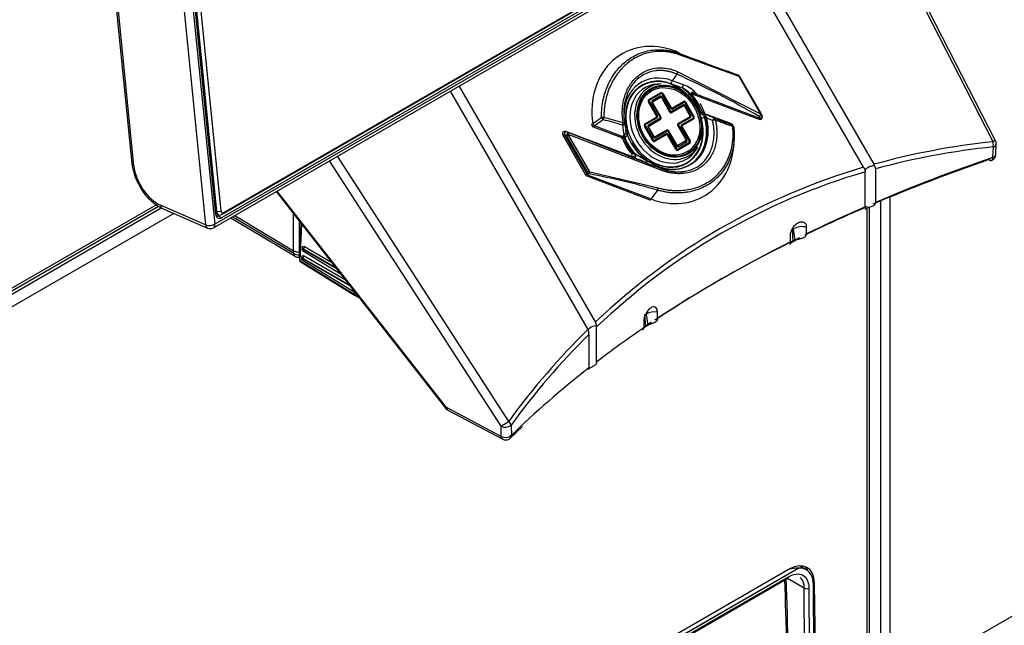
# Model space of a CAD drawing. Header units: millimetres. Extents: x -40 to 419, y 0 to 295.
# Tile 64 of 85: x 347 to 362, y 96 to 105. Entities that reach past the tile are written whole.
import ezdxf

# ---------------------------------------------------------------- set-up
doc = ezdxf.new("R2010")
doc.units = ezdxf.units.MM
doc.layers.add('BW4C_TWINTOWER_H', color=7, linetype='Continuous')
doc.layers.add('Standard', color=7, linetype='Continuous')

# ---------------------------------------------------------------- blocks, each defined once
blk = doc.blocks.new('SE')
at = {"layer": 'BW4C_TWINTOWER_H', "color": 7, "linetype": 'Continuous'}
for p, q in [((348.804, 116.268), (350.209, 102.235)), ((348.944, 116.279), (350.35, 102.245)), ((350.367, 102.392), (348.988, 116.154)), ((349.004, 116.15), (350.377, 102.439)), ((350.448, 102.444), (349.074, 116.155)), ((347.918, 114.806), (349.083, 103.172)), ((349.112, 103.141), (347.946, 114.775)), ((350.33, 102.189), (366.099, 111.293)), ((366.119, 111.349), (350.35, 102.245)), ((366.009, 111.324), (350.453, 102.343)), ((350.457, 102.394), (365.971, 111.351)), ((366.001, 111.378), (350.487, 102.421)), ((362.309, 103.524), (360.101, 107.831)), ((362.27, 103.507), (360.065, 107.809)), ((358.338, 106.812), (360.445, 103.162)), ((360.287, 103.116), (358.199, 106.732)), ((357.47, 104.859), (357.401, 104.898)), ((358.38, 104.507), (357.478, 104.835)), ((357.427, 104.541), (357.356, 104.443)), ((357.444, 104.579), (358.71, 103.935)), ((358.378, 104.524), (358.373, 104.528)), ((358.38, 104.507), (358.389, 104.512)), ((358.71, 103.935), (358.38, 104.507)), ((358.719, 103.94), (358.389, 104.512)), ((356.183, 100.747), (354.095, 104.363)), ((357.187, 104.395), (357.132, 104.392)), ((357.509, 104.331), (357.337, 104.397)), ((357.528, 104.378), (357.356, 104.443)), ((353.956, 104.283), (356.064, 100.632)), ((356.999, 104.156), (357.176, 104.258)), ((357.187, 104.245), (357.01, 104.143)), ((357.172, 104.205), (357.052, 104.136)), ((357.203, 104.239), (357.212, 104.244)), ((357.329, 104.02), (357.203, 104.239)), ((357.212, 104.244), (357.339, 104.026)), ((357.674, 104.23), (357.688, 104.229)), ((357.682, 104.197), (357.678, 104.204)), ((357.688, 104.229), (357.714, 104.221)), ((357.694, 104.254), (357.709, 104.247)), ((357.719, 104.254), (357.709, 104.247)), ((357.709, 104.247), (357.733, 104.233)), ((357.714, 104.221), (358.684, 103.853)), ((357.719, 104.254), (357.733, 104.233)), ((358.703, 103.865), (357.733, 104.233)), ((357.007, 104.126), (356.993, 104.117)), ((357.119, 103.899), (356.993, 104.117)), ((357.007, 104.126), (357.133, 103.907)), ((357.055, 104.107), (357.046, 104.102)), ((357.046, 104.102), (357.172, 103.884)), ((357.181, 103.889), (357.055, 104.107)), ((357.057, 104.12), (357.178, 104.19)), ((357.204, 104.193), (357.19, 104.185)), ((357.19, 104.185), (357.316, 103.967)), ((357.33, 103.975), (357.204, 104.193)), ((357.525, 104.072), (357.347, 103.969)), ((357.351, 104.021), (357.529, 104.124)), ((357.352, 103.953), (357.531, 104.056)), ((357.54, 104.111), (357.361, 104.008)), ((357.557, 104.06), (357.543, 104.051)), ((357.543, 104.051), (357.628, 103.904)), ((357.565, 104.11), (357.556, 104.105)), ((357.681, 103.888), (357.556, 104.105)), ((357.642, 103.912), (357.557, 104.06)), ((357.565, 104.11), (357.69, 103.894)), ((357.692, 104.182), (357.686, 104.192)), ((357.133, 103.907), (357.119, 103.899)), ((357.33, 103.975), (357.316, 103.967)), ((357.339, 104.026), (357.329, 104.02)), ((357.642, 103.912), (357.628, 103.904)), ((357.818, 103.966), (357.815, 103.968)), ((358.266, 103.78), (357.842, 103.941)), ((358.267, 103.779), (357.843, 103.94)), ((357.843, 103.94), (357.845, 103.938)), ((358.719, 103.94), (358.71, 103.935)), ((358.734, 103.908), (358.72, 103.937)), ((356.59, 103.589), (356.166, 103.75)), ((356.628, 103.796), (356.647, 103.683)), ((356.947, 103.753), (356.932, 103.745)), ((357.058, 103.528), (356.932, 103.745)), ((356.939, 103.783), (357.117, 103.886)), ((356.947, 103.753), (357.072, 103.536)), ((357.128, 103.873), (356.949, 103.77)), ((357.169, 103.866), (356.991, 103.763)), ((356.997, 103.748), (357.175, 103.851)), ((357.181, 103.889), (357.172, 103.884)), ((357.456, 103.758), (357.441, 103.75)), ((357.441, 103.75), (357.568, 103.531)), ((357.626, 103.891), (357.448, 103.788)), ((357.582, 103.539), (357.456, 103.758)), ((357.458, 103.775), (357.637, 103.878)), ((357.5, 103.768), (357.678, 103.871)), ((357.684, 103.855), (357.506, 103.752)), ((357.69, 103.894), (357.681, 103.888)), ((357.975, 103.832), (357.851, 103.884)), ((358.296, 103.746), (358.286, 103.764)), ((358.689, 103.894), (358.703, 103.865)), ((355.68, 103.607), (355.7, 103.618)), ((355.68, 103.607), (356.029, 103.002)), ((355.7, 103.618), (355.737, 103.603)), ((355.7, 103.618), (356.049, 103.014)), ((356.699, 103.296), (355.729, 103.664)), ((355.729, 103.664), (355.767, 103.648)), ((355.737, 103.603), (355.765, 103.619)), ((356.068, 103.031), (355.737, 103.603)), ((357.195, 103.069), (355.765, 103.619)), ((356.095, 103.047), (355.765, 103.619)), ((356.147, 103.738), (356.571, 103.577)), ((356.59, 103.589), (356.603, 103.599)), ((356.995, 103.735), (356.986, 103.73)), ((356.986, 103.73), (357.071, 103.582)), ((357.08, 103.587), (356.995, 103.735)), ((357.088, 103.53), (357.266, 103.633)), ((357.27, 103.686), (357.092, 103.583)), ((357.272, 103.617), (357.094, 103.514)), ((357.103, 103.57), (357.281, 103.673)), ((357.298, 103.621), (357.284, 103.613)), ((357.41, 103.394), (357.284, 103.613)), ((357.307, 103.672), (357.297, 103.667)), ((357.297, 103.667), (357.424, 103.448)), ((357.298, 103.621), (357.425, 103.403)), ((357.433, 103.453), (357.307, 103.672)), ((357.504, 103.74), (357.495, 103.734)), ((357.621, 103.516), (357.495, 103.734)), ((357.504, 103.74), (357.63, 103.521)), ((356.63, 103.572), (356.618, 103.561)), ((357.072, 103.536), (357.058, 103.528)), ((357.08, 103.587), (357.071, 103.582)), ((357.433, 103.453), (357.424, 103.448)), ((357.441, 103.396), (357.618, 103.499)), ((357.565, 103.519), (357.445, 103.449)), ((357.624, 103.483), (357.447, 103.381)), ((357.456, 103.436), (357.576, 103.506)), ((357.582, 103.539), (357.568, 103.531)), ((357.63, 103.521), (357.621, 103.516)), ((362.313, 103.311), (362.32, 103.474)), ((356.729, 103.284), (356.699, 103.296)), ((356.733, 103.358), (356.757, 103.336)), ((356.757, 103.336), (356.764, 103.33)), ((357.41, 103.394), (357.425, 103.403)), ((357.717, 103.377), (357.748, 103.424)), ((362.271, 103.429), (362.264, 103.266)), ((354.735, 99.15), (352.108, 103.216)), ((354.852, 99.224), (352.229, 103.286)), ((356.738, 103.287), (356.724, 103.289)), ((356.731, 103.285), (356.729, 103.284)), ((356.748, 103.281), (356.731, 103.285)), ((356.964, 103.221), (357.136, 103.155)), ((360.454, 103.142), (360.445, 103.162)), ((356.029, 103.002), (356.049, 103.014)), ((356.049, 103.014), (356.068, 103.031)), ((356.095, 103.047), (356.068, 103.031)), ((356.069, 102.996), (356.087, 103.014)), ((356.069, 102.996), (357.032, 102.631)), ((356.095, 103.047), (357.142, 102.801)), ((357.192, 103.095), (357.142, 103.123)), ((360.314, 103.067), (360.314, 103.046)), ((360.314, 102.511), (360.314, 103.046)), ((360.472, 103.091), (360.472, 102.579)), ((356.05, 102.985), (357.013, 102.619)), ((351.29, 102.744), (353.89, 99.422)), ((353.901, 99.437), (351.307, 102.753)), ((357.13, 102.766), (357.032, 102.631)), ((349.458, 102.542), (344.354, 99.595)), ((360.549, 95.16), (360.549, 102.602)), ((360.69, 102.661), (360.69, 95.16)), ((344.277, 99.463), (349.532, 102.496)), ((344.329, 99.541), (349.491, 102.521)), ((349.722, 102.41), (344.362, 99.316)), ((350.209, 102.235), (349.522, 102.535)), ((349.552, 102.484), (350.24, 102.184)), ((350.377, 102.439), (350.362, 102.446)), ((350.366, 102.407), (350.408, 102.388)), ((350.377, 102.439), (350.448, 102.444)), ((350.457, 102.394), (350.487, 102.421)), ((351.559, 101.839), (351.558, 102.402)), ((360.343, 95.005), (360.343, 102.491)), ((360.378, 95.054), (360.378, 102.506)), ((350.453, 102.343), (350.369, 102.381)), ((350.596, 102.343), (351.582, 101.753)), ((351.561, 101.795), (350.621, 102.357)), ((350.657, 102.378), (351.559, 101.839)), ((351.642, 102.294), (351.643, 101.818)), ((351.671, 102.258), (351.646, 101.7)), ((351.679, 102.247), (351.655, 101.688)), ((359.196, 102.16), (359.206, 101.978)), ((359.238, 101.997), (359.216, 102.175)), ((359.41, 102.198), (359.41, 102.095)), ((359.167, 101.974), (359.167, 102.075)), ((351.561, 101.795), (351.559, 101.839)), ((351.651, 101.818), (351.643, 101.818)), ((351.643, 101.818), (351.643, 101.774)), ((351.685, 101.857), (351.685, 101.856)), ((351.697, 101.869), (351.688, 101.864)), ((351.692, 101.883), (351.692, 101.884)), ((352.286, 101.472), (351.694, 101.838)), ((351.703, 101.868), (351.695, 101.864)), ((352.211, 101.567), (351.695, 101.864)), ((352.2, 101.581), (351.703, 101.868)), ((351.725, 101.904), (352.13, 101.67)), ((372.385, 101.913), (360.69, 95.16)), ((351.649, 101.774), (351.643, 101.774)), ((351.644, 101.736), (351.648, 101.736)), ((351.655, 101.688), (352.484, 101.175)), ((351.66, 101.673), (352.49, 101.16)), ((351.678, 101.715), (351.678, 101.714)), ((351.691, 101.727), (351.682, 101.722)), ((351.686, 101.741), (351.686, 101.742)), ((352.459, 101.219), (351.688, 101.695)), ((351.696, 101.725), (351.689, 101.721)), ((352.419, 101.302), (351.689, 101.721)), ((352.408, 101.316), (351.696, 101.725)), ((351.719, 101.761), (352.338, 101.405)), ((352.46, 101.249), (352.459, 101.219)), ((352.502, 101.195), (352.459, 101.219)), ((352.486, 101.204), (352.484, 101.175)), ((352.484, 101.175), (352.543, 101.143)), ((352.491, 101.159), (352.559, 101.123)), ((357.13, 100.798), (357.13, 100.899)), ((356.921, 100.761), (356.921, 100.658)), ((356.95, 100.676), (356.937, 100.859)), ((356.958, 100.868), (356.983, 100.695)), ((356.075, 100.613), (356.064, 100.632)), ((356.196, 100.69), (356.199, 100.67)), ((356.199, 100.136), (356.199, 100.67)), ((356.082, 100.556), (356.082, 100.045)), ((354.739, 98.994), (353.901, 99.437)), ((353.922, 99.395), (354.76, 98.951)), ((354.739, 98.994), (354.735, 99.15)), ((354.877, 98.968), (355.064, 99.145)), ((354.889, 99.166), (354.893, 99.01)), ((359.298, 96.978), (345.469, 88.994)), ((359.29, 96.978), (345.477, 89.003)), ((359.147, 96.96), (345.557, 89.114)), ((359.41, 96.953), (359.307, 97.013)), ((359.346, 96.99), (359.346, 97.012)), ((345.62, 89.024), (359.125, 96.821)), ((345.631, 89.047), (359.135, 96.844)), ((359.379, 96.669), (359.12, 96.818)), ((359.387, 94.49), (359.379, 96.669)), ((359.449, 96.669), (359.458, 94.49)), ((359.518, 96.754), (359.536, 96.743)), ((359.528, 94.572), (359.52, 96.712)), ((359.569, 94.598), (359.536, 96.743))]:
    blk.add_line(p, q, dxfattribs=at)
for centre, radius, start, end in [((358.349, 104.495), 0.04, 53.8941, 69.2315), ((358.354, 104.492), 0.04, 30, 53.8941), ((357.407, 103.982), 0.414, 41.0387, 73.0141), ((357.264, 103.84), 0.549, 39.6531, 63.4485), ((357.076, 103.766), 0.744, 33.0212, 34.848), ((357.863, 103.983), 0.0485, 200.8957, 248.3788), ((345.866, 76.549), 29.893, 66.0307, 66.3766), ((358.698, 103.89), 0.04, 300, 25.6533), ((358.684, 103.92), 0.04, 25.6533, 30), ((356.161, 103.775), 0.04, 188.25, 249.2315), ((363.164, 94.225), 11.859, 125.5099, 126.3108), ((362.698, 94.698), 11.163, 124.9702, 125.8168), ((357.939, 103.926), 1.355, 186.8991, 193.4457), ((356.589, 103.789), 0.04, 7.0821, 10.01), ((358.252, 103.742), 0.04, 32.975, 69.2315), ((358.159, 103.708), 0.129, 26.407, 33.2981), ((358.26, 103.729), 0.04, 5.8377, 26.0397), ((358.698, 103.89), 0.04, 249.2315, 300), ((355.714, 103.627), 0.04, 69.2315, 210), ((356.532, 103.502), 0.12, 35.272, 53.9973), ((356.616, 103.626), 0.0525, 296.4291, 347.7112), ((356.59, 103.652), 0.0849, 334.182, 20.6125), ((356.553, 103.533), 0.047, 19.9243, 67.7535), ((356.582, 103.554), 0.036, 12.1144, 77.4109), ((357.466, 103.908), 0.94, 202.3904, 216.7251), ((356.651, 103.556), 0.0257, 117.2839, 142.8514), ((362.22, 103.478), 0.1, 357.3765, 27.1411), ((368.569, 133.658), 32.53, 248.6629, 248.7163), ((356.585, 103.606), 0.329, 296.9585, 302.8579), ((358.038, 105.167), 2.223, 234.9363, 241.0884), ((363.406, 92.412), 11.075, 95.881, 105.3615), ((362.213, 103.315), 0.1, 300, 357.3774), ((349.903, 103.261), 0.825, 186.2254, 208.2106), ((359.907, 110.986), 8.332, 247.5759, 249.3589), ((360.389, 103.09), 0.0832, 0.7003, 38.2943), ((362.213, 103.315), 0.1, 288.873, 300), ((356.064, 103.022), 0.04, 210, 249.2315), ((363.114, 93.445), 10.001, 106.2574, 133.7426), ((349.915, 103.212), 0.813, 204.766, 243.544), ((350.28, 102.276), 0.1, 246.4635, 300), ((359.343, 101.941), 0.266, 75.3567, 118.5637), ((351.651, 102.028), 0.211, 244.0209, 267.8018), ((351.642, 101.943), 0.168, 241.3476, 270.4753), ((351.76, 101.883), 0.0681, 179.8301, 196.4037), ((351.646, 101.865), 0.129, 239.7862, 269.2223), ((351.676, 101.699), 0.03, 177.4676, 238.2691), ((351.754, 101.74), 0.0681, 179.8301, 196.4037), ((357.089, 100.639), 0.264, 80.8595, 119.7851), ((356.096, 100.696), 0.1, 356.5969, 30.4485), ((355.766, 100.546), 0.316, 1.9165, 12.3175), ((363.879, 92.657), 11.1, 134.6277, 144.0952), ((353.969, 99.483), 0.1, 218.0473, 242.0996), ((354.799, 99.276), 0.141, 243.0687, 309.2983), ((354.803, 99.12), 0.141, 243.0715, 309.2817), ((354.807, 99.04), 0.1, 242.0996, 300), ((354.807, 99.04), 0.1, 300, 314.2773), ((359.32, 96.219), 0.759, 92.3045, 103.6974)]:
    blk.add_arc(centre, radius, start, end, dxfattribs=at)
for centre, major_axis, ratio, start_param, end_param in [((357.216, 103.764), (0.629, -1.089), 0.816497, 2.356195, 4.257884), ((357.386, 104.861), (-0.0142, -0.0374), 0.408248, 3.081641, 3.141593), ((349.841, 108.295), (11.153, -4.564), 0.033531, -0.803898, -0.686685), ((357.455, 104.822), (0.0139, 0.0375), 0.490654, 5.247792, 6.220374), ((357.249, 103.783), (0.366, -0.634), 0.816497, 2.356195, 4.096909), ((357.422, 104.566), (-0.0164, -0.0365), 0.439332, 1.012247, 2.117044), ((356.037, 97.483), (-7.94, 5.984), 0.686118, 4.88841, 5.033525), ((358.354, 104.492), (-0.0236, -0.0323), 0.975089, 3.141593, 3.390743), ((358.354, 104.492), (0.0136, 0.0376), 0.584091, 5.319045, 6.21575), ((357.236, 103.776), (-0.341, 0.59), 0.816497, 0, 4.347159), ((357.236, 103.776), (0.344, -0.597), 0.816497, 2.356195, 4.415514), ((357.255, 103.787), (0.316, -0.548), 0.816497, 2.752945, 4.712389), ((357.305, 103.816), (0.303, -0.525), 0.816497, 2.752945, 4.644723), ((357.236, 103.776), (-0.341, 0.59), 0.816497, 5.077619, 6.283185), ((357.362, 104.411), (0.0177, 0.0468), 0.408248, 0.987246, 2.034444), ((357.534, 104.346), (0.0177, 0.0468), 0.408248, 0.987246, 2.034444), ((357.185, 104.182), (-0.0133, 0.023), 0.816497, 4.712389, 6.283185), ((357.157, 104.197), (0.015, -0.026), 0.57735, 0.985111, 1.570796), ((357.191, 104.232), (-0.015, 0.026), 0.816497, 4.712389, 6.283184), ((357.172, 104.236), (0.015, -0.026), 0.57735, 1.570796, 2.156482), ((357.194, 104.233), (-0.0067, 0.0116), 0.816497, 4.712389, 6.283185), ((357.236, 103.776), (0.359, -0.622), 0.816497, 1.367201, 2.071615), ((357.622, 104.251), (-0.0378, 0.0132), 0.472141, 1.184296, 4.03749), ((357.677, 104.27), (0.0027, 0.0399), 0.505986, 1.899019, 4.326483), ((357.695, 104.268), (0.0072, 0.0393), 0.474197, 1.954203, 2.761964), ((357.695, 104.268), (0.0072, 0.0393), 0.474197, 3.146024, 4.254727), ((357.729, 104.258), (0.0142, 0.0374), 0.408248, 3.141593, 4.128839), ((357.014, 104.13), (0.015, -0.026), 0.816497, 3.141593, 4.712389), ((356.995, 104.134), (0.015, -0.026), 0.57735, 1.570796, 2.156482), ((357.017, 104.131), (0.0067, -0.0116), 0.816497, 3.141593, 4.712389), ((357.065, 104.113), (0.0133, -0.023), 0.816497, 3.141593, 4.712389), ((357.037, 104.127), (0.015, -0.026), 0.57735, 0.985111, 1.570796), ((357.062, 104.111), (0.005, -0.00866), 0.816497, 3.141593, 4.712389), ((357.183, 104.181), (-0.005, 0.00866), 0.816497, 4.712389, 6.283185), ((357.538, 104.049), (-0.0133, 0.023), 0.816497, 4.712389, 6.283185), ((357.51, 104.063), (0.015, -0.026), 0.57735, 0.985111, 1.570796), ((357.544, 104.098), (-0.015, 0.026), 0.816497, 4.712389, 6.283185), ((357.525, 104.103), (-0.015, 0.026), 0.57735, 4.712389, 5.298074), ((357.536, 104.047), (-0.005, 0.00866), 0.816497, 4.712389, 6.283185), ((357.547, 104.1), (-0.0067, 0.0116), 0.816497, 4.712389, 6.283185), ((357.224, 103.769), (0.381, -0.659), 0.816497, 1.404394, 1.747773), ((357.112, 103.895), (0.005, -0.00866), 0.816497, 6.283183, 7.853982), ((357.114, 103.896), (-0.0133, 0.023), 0.816497, 3.141593, 4.712389), ((357.337, 103.979), (-0.015, 0.026), 0.816497, 1.570796, 3.141591), ((357.348, 104.031), (0.0133, -0.023), 0.816497, 4.712389, 6.283185), ((357.34, 103.98), (0.0067, -0.0116), 0.816497, 4.712389, 6.283185), ((357.346, 104.03), (-0.005, 0.00866), 0.816497, 1.570796, 3.141595), ((357.332, 103.96), (0.015, -0.026), 0.57735, 0.985111, 1.570796), ((357.346, 104), (-0.015, 0.026), 0.57735, 4.712389, 5.298074), ((357.621, 103.9), (-0.005, 0.00866), 0.816497, 3.141594, 4.712389), ((357.623, 103.901), (-0.0133, 0.023), 0.816497, 3.141593, 4.712389), ((357.831, 103.952), (0.0426, -0.0262), 0.52832, 4.434601, 5.157038), ((357.864, 103.983), (-0.0017, -0.05), 0.987705, 5.139314, 5.925754), ((357.828, 103.903), (-0.0142, -0.0374), 0.408248, 3.081641, 3.141593), ((357.779, 103.965), (-0.0673, 0.0274), 0.054695, 2.995469, 3.313914), ((358.684, 103.92), (-0.0361, -0.0173), 0.635261, 1.405743, 3.141593), ((358.684, 103.92), (0.02, 0.0346), 0.48725, 4.201608, 5.414268), ((358.698, 103.89), (-0.0361, -0.0173), 0.635261, 1.405743, 3.141593), ((356.161, 103.775), (0.0396, 0.0057), 0.253467, 2.052008, 3.141593), ((356.161, 103.775), (0.0234, -0.0324), 0.336481, 4.286286, 5.340783), ((356.161, 103.775), (0.0142, 0.0374), 0.408248, 3.141593, 4.128839), ((356.295, 103.871), (0.04, 0.001), 0.241483, 1.153344, 2.083291), ((356.295, 103.871), (-0.0229, 0.0328), 0.326878, 1.108186, 2.20409), ((356.295, 103.871), (-0.0102, -0.0387), 0.346485, 0.947754, 1.902008), ((356.834, 96.103), (-7.94, 5.984), 0.686118, -1.066685, -1.033787), ((356.829, 96.129), (-7.979, 5.945), 0.688683, -1.071776, -1.038878), ((356.589, 103.789), (0.0112, 0.0384), 0.362644, 4.098558, 5.074761), ((356.589, 103.789), (-0.0397, -0.0049), 0.646948, 1.614631, 3.141593), ((356.589, 103.789), (-0.0394, -0.007), 0.188981, 3.141593, 4.233261), ((356.954, 103.757), (0.015, -0.026), 0.816497, 3.141593, 4.712389), ((356.934, 103.762), (0.015, -0.026), 0.57735, 1.570796, 2.156482), ((356.956, 103.759), (0.0067, -0.0116), 0.816497, 3.141593, 4.712389), ((357.004, 103.74), (0.0133, -0.023), 0.816497, 3.141593, 4.712389), ((356.976, 103.755), (0.015, -0.026), 0.57735, 0.985111, 1.570796), ((357.002, 103.739), (0.005, -0.00866), 0.816497, 3.141591, 4.712389), ((357.113, 103.865), (0.015, -0.026), 0.57735, 1.570796, 2.156482), ((357.236, 103.776), (-0.344, 0.597), 0.816497, 2.356195, 4.415514), ((357.163, 103.878), (-0.0067, 0.0116), 0.816497, 3.14159, 4.712389), ((357.154, 103.858), (0.015, -0.026), 0.57735, 0.985111, 1.570796), ((357.16, 103.877), (0.015, -0.026), 0.816497, 0, 1.570796), ((357.463, 103.762), (-0.015, 0.026), 0.816497, 6.283184, 7.853982), ((357.443, 103.766), (0.015, -0.026), 0.57735, 1.570796, 2.156482), ((357.465, 103.763), (0.0067, -0.0116), 0.816497, 3.141593, 4.712389), ((357.513, 103.745), (0.0133, -0.023), 0.816497, 3.141593, 4.712389), ((357.485, 103.759), (0.015, -0.026), 0.57735, 0.985111, 1.570796), ((357.511, 103.744), (-0.005, 0.00866), 0.816497, 0, 1.570796), ((357.622, 103.869), (0.015, -0.026), 0.57735, 1.570796, 2.156482), ((357.249, 103.783), (-0.366, 0.634), 0.816497, 3.188881, 4.415514), ((357.672, 103.883), (-0.0067, 0.0116), 0.816497, 3.141593, 4.712389), ((357.663, 103.862), (0.015, -0.026), 0.57735, 0.985111, 1.570796), ((357.669, 103.881), (-0.015, 0.026), 0.816497, 3.141593, 4.712389), ((357.828, 103.885), (0.0481, 0.0138), 0.168894, 4.117833, 5.16503), ((357.995, 103.827), (0.0162, 0.0366), 0.495606, 0.063015, 1.65431), ((357.995, 103.827), (-0.039, -0.0087), 0.253504, 4.033707, 5.17532), ((350.425, 107.284), (11.153, -4.564), 0.033531, -0.809282, -0.776384), ((357.995, 103.827), (0.014, 0.0375), 0.48646, 5.24434, 6.220543), ((350.41, 107.247), (11.187, -4.544), 0.033576, -0.809458, -0.776559), ((358.252, 103.742), (-0.0142, -0.0374), 0.408248, 3.081641, 3.141593), ((358.252, 103.742), (-0.0336, -0.0218), 0.995438, 3.141579, 3.752034), ((358.26, 103.729), (-0.0359, -0.0176), 0.996639, 2.798518, 3.872606), ((358.26, 103.729), (0.0139, 0.0375), 0.512232, 5.265205, 6.219458), ((358.698, 103.89), (0.0142, 0.0374), 0.408248, 3.141593, 4.128839), ((355.714, 103.627), (-0.0157, -0.0368), 0.266939, 3.198378, 5.053312), ((355.714, 103.627), (-0.0142, -0.0374), 0.408248, 3.081641, 3.141593), ((355.752, 103.611), (0.0157, 0.0368), 0.266939, 0.056785, 1.911719), ((355.752, 103.611), (0.0146, 0.0373), 0.248672, 5.014027, 6.226687), ((351.222, 105.904), (11.153, -4.564), 0.033531, -1.137372, -0.992257), ((356.654, 103.564), (-0.0713, -0.0138), 0.761802, 5.03405, 5.352495), ((356.627, 103.579), (0.0213, -0.0453), 0.204139, 1.463376, 2.249816), ((356.695, 103.696), (0.0481, 0.0138), 0.168894, 3.070635, 4.117833), ((356.692, 103.629), (-0.0426, 0.0262), 0.52832, 0.57057, 1.293008), ((357.236, 103.776), (-0.359, 0.622), 0.816497, 1.367201, 2.071615), ((357.305, 103.816), (0.303, -0.525), 0.816497, 4.644723, 4.800416), ((357.28, 103.61), (-0.0133, 0.023), 0.816497, 4.712389, 6.283185), ((357.251, 103.625), (0.015, -0.026), 0.57735, 0.985111, 1.570796), ((357.285, 103.66), (0.015, -0.026), 0.816497, 1.570796, 3.141593), ((357.266, 103.664), (-0.015, 0.026), 0.57735, 4.712389, 5.298074), ((357.277, 103.609), (0.005, -0.00866), 0.816497, 1.570796, 3.141594), ((357.288, 103.661), (-0.0067, 0.0116), 0.816497, 4.712389, 6.283185), ((358.26, 103.729), (-0.0398, -0.0041), 0.357, 3.110291, 4.040238), ((356.585, 103.614), (0.0142, 0.0374), 0.408248, 3.141593, 4.12884), ((356.634, 103.564), (0.037, 0.0153), 0.092496, 2.008629, 3.143327), ((357.216, 103.764), (0.385, -0.667), 0.816497, 4.551487, 4.856219), ((357.224, 103.769), (-0.381, 0.659), 0.816497, 1.404394, 1.747773), ((357.255, 103.787), (0.316, -0.548), 0.816497, 4.712389, 6.283185), ((357.305, 103.816), (0.303, -0.525), 0.816497, 4.800416, 6.283185), ((357.216, 103.764), (-0.629, 1.089), 0.816497, 2.356195, 4.096909), ((357.079, 103.54), (0.015, -0.026), 0.816497, 4.712389, 6.283185), ((357.09, 103.593), (0.0133, -0.023), 0.816497, 4.712389, 6.283185), ((357.081, 103.542), (0.0067, -0.0116), 0.816497, 4.712389, 6.283185), ((357.087, 103.591), (0.005, -0.00866), 0.816497, 4.712389, 6.283185), ((357.073, 103.522), (0.015, -0.026), 0.57735, 0.985111, 1.570796), ((357.088, 103.561), (-0.015, 0.026), 0.57735, 4.712389, 5.298074), ((357.442, 103.459), (0.0133, -0.023), 0.816497, 4.712389, 6.283185), ((357.44, 103.458), (0.005, -0.00866), 0.816497, 4.712389, 6.283185), ((357.441, 103.427), (0.015, -0.026), 0.57735, 1.570796, 2.156482), ((357.56, 103.527), (-0.005, 0.00866), 0.816497, 3.141593, 4.712389), ((357.561, 103.497), (0.015, -0.026), 0.57735, 1.570796, 2.156482), ((357.563, 103.529), (-0.0133, 0.023), 0.816497, 3.141593, 4.712389), ((357.611, 103.51), (-0.0067, 0.0116), 0.816497, 3.141593, 4.712389), ((357.603, 103.49), (0.015, -0.026), 0.57735, 0.985111, 1.570796), ((357.609, 103.509), (-0.015, 0.026), 0.816497, 3.141593, 4.712389), ((373.013, 76.335), (-14.92, 25.842), 0.57735, -0.251217, -0.147356), ((362.22, 103.478), (-0.089, -0.0456), 0.035246, 3.141593, 4.097789), ((362.22, 103.478), (-0.0105, 0.0994), 0.542711, 4.132793, 4.949107), ((362.22, 103.478), (-0.0999, 0.0046), 0.558448, 2.130988, 3.141593), ((356.745, 103.37), (0.0321, 0.0239), 0.082754, 3.141066, 4.275787), ((356.747, 103.33), (0.0192, 0.0462), 0.138826, -1.392754, -1.141462), ((357.432, 103.407), (0.015, -0.026), 0.816497, 4.712389, 6.283184), ((357.434, 103.408), (0.0067, -0.0116), 0.816497, 4.712389, 6.283185), ((357.426, 103.388), (0.015, -0.026), 0.57735, 0.985111, 1.570796), ((357.255, 103.787), (0.316, -0.548), 0.816497, 0, 0.388648), ((357.305, 103.816), (0.303, -0.525), 0.816497, 0, 0.388648), ((362.213, 103.315), (-0.0999, 0.0046), 0.558437, 2.131389, 3.141593), ((349.183, 103.182), (0.0995, 0.01), 0.502686, 3.141593, 3.872931), ((349.477, 102.982), (0.26, -0.45), 0.57735, 4.049164, 5.61996), ((356.735, 103.247), (-0.0029, -0.0399), 0.504945, 2.619607, 3.835129), ((356.989, 103.235), (-0.0177, -0.0468), 0.408248, 5.176037, 6.223234), ((357.161, 103.17), (-0.0177, -0.0468), 0.408248, 5.176037, 5.614739), ((357.249, 103.783), (-0.366, 0.634), 0.816497, 2.356195, 3.188881), ((360.423, 103.099), (0.11, 0.029), 0.317837, 1.196245, 3.206106), ((372.963, 92.751), (-21.1, 0), 0.57735, -1.036205, -0.934711), ((372.963, 92.833), (-21, 0), 0.57735, -1.036205, -0.93377), ((362.213, 103.315), (-0.0323, 0.0946), 0.415997, 2.453723, 3.141593), ((362.213, 103.315), (-0.0323, 0.0946), 0.415997, 3.141593, 4.024519), ((356.064, 103.022), (0.0272, -0.0293), 0.409736, 4.619228, 5.294831), ((356.064, 103.022), (0.0142, 0.0374), 0.408248, 3.141593, 4.128839), ((356.082, 103.039), (-0.0272, 0.0293), 0.409736, 1.477635, 2.153238), ((356.082, 103.039), (-0.0073, -0.0393), 0.298095, 0.924111, 1.820816), ((357.418, 95.092), (-7.94, 5.984), 0.686118, -1.061301, -0.944088), ((373.013, 76.335), (14.92, -25.842), 0.57735, 3.003619, 3.279567), ((357.177, 103.058), (0.0143, 0.0373), 0.349625, 5.119975, 6.224773), ((357.125, 102.791), (-0.011, -0.0384), 0.360054, 0.95544, 1.928022), ((357.027, 102.656), (0.0142, 0.0374), 0.408248, 3.141593, 4.128839), ((349.592, 102.575), (0.0399, 0.0917), 0.643408, 2.287173, 3.141593), ((350.443, 102.436), (0.0431, 0.0989), 0.643408, 2.287173, 3.857969), ((350.448, 102.48), (0.0399, 0.0917), 0.643408, 2.287173, 3.857969), ((350.483, 102.464), (0.02, 0.0458), 0.643408, 2.287173, 3.857969), ((372.963, 92.751), (-21.1, 0), 0.57735, -0.929653, -0.871968), ((372.963, 92.833), (-21, 0), 0.57735, -0.924403, -0.869306), ((350.28, 102.276), (0.0995, 0.01), 0.502686, 3.872931, 5.443728), ((350.28, 102.276), (-0.05, 0.0866), 0.57735, 3.141593, 4.049164), ((350.28, 102.276), (0.0399, 0.0917), 0.643408, 2.287173, 3.141593), ((372.963, 92.751), (-21.1, 0), 0.57735, -0.866755, -0.719223), ((372.963, 92.833), (-21, 0), 0.57735, -0.854023, -0.716773), ((351.633, 101.839), (0.0513, 0.0858), 0.587265, 2.417367, 3.141635), ((351.695, 101.85), (-0.0067, 0.0134), 0.596613, 0.82182, 2.375163), ((351.695, 101.851), (0.0067, -0.0134), 0.596613, 2.410069, 3.963412), ((351.671, 101.874), (-0.03, 0.0013), 0.546343, 2.921458, 3.934382), ((351.671, 101.872), (-0.03, 0.0013), 0.546343, 3.173184, 3.934382), ((351.703, 101.893), (-0.015, -0.026), 0.597296, 0.732245, 2.302736), ((351.645, 101.836), (0.0012, 0.1), 0.016525, 2.238732, 3.141615), ((351.676, 101.699), (0.03, -0.0013), 0.546343, 3.141593, 3.934382), ((351.676, 101.699), (0.0158, 0.0255), 0.578229, 2.321443, 3.141593), ((351.689, 101.709), (0.0067, -0.0134), 0.596613, 2.410069, 3.963412), ((351.689, 101.708), (-0.0067, 0.0134), 0.596613, 0.82182, 2.375163), ((351.665, 101.731), (-0.03, 0.0013), 0.546343, 2.921458, 3.934382), ((351.665, 101.73), (-0.03, 0.0013), 0.546343, 3.175869, 3.934382), ((351.697, 101.75), (-0.015, -0.026), 0.597296, 0.732245, 2.302736), ((352.506, 101.186), (0.015, 0.026), 0.577175, 2.304019, 3.159017), ((372.963, 92.751), (-21.1, 0), 0.57735, -0.715767, -0.707082), ((373.013, 76.335), (-14.92, 25.842), 0.57735, 0.147356, 0.251217), ((356.18, 100.649), (0.11, 0.029), 0.317837, 1.336364, 3.346225), ((372.963, 92.833), (-21, 0), 0.57735, -0.70149, -0.646393), ((372.963, 92.833), (-21, 0), 0.57735, -0.637026, -0.534592), ((353.969, 99.483), (0.0788, 0.0616), 0.092682, 2.52438, 3.141593), ((353.969, 99.483), (0.0468, 0.0884), 0.551865, 2.378679, 3.141593), ((354.802, 99.196), (-0.084, -0.0543), 0.035246, 0.6146, 2.185396), ((354.802, 99.196), (0.0809, -0.0588), 0.542711, 0.517763, 1.334078), ((354.807, 99.04), (0.0468, 0.0884), 0.551865, 2.378679, 3.141593), ((354.807, 99.04), (-0.0698, 0.0716), 0.702576, 3.141593, 3.765963), ((359.147, 96.511), (-0.275, -0.476), 0.57735, 2.373648, 3.926991), ((359.131, 96.479), (-0.28, -0.473), 0.569744, 2.380024, 3.503381), ((359.077, 96.552), (-0.275, -0.476), 0.57735, 2.769211, 3.012671), ((358.824, 99.214), (0.849, -28.065), 0.007421, 1.406009, 1.485435), ((359.1, 96.865), (-0.025, 0.0433), 0.57735, 3.141593, 3.913901), ((359.414, 96.69), (-0.05, -0.0002), 0.594844, 0.783263, 2.35383)]:
    blk.add_ellipse(centre, major_axis=major_axis, ratio=ratio, start_param=start_param, end_param=end_param, dxfattribs=at)
for centre, major_axis in [((357.316, 103.822), (0.288, -0.5)), ((357.316, 103.822), (0.281, -0.487)), ((357.311, 103.819), (0.27, -0.468))]:
    blk.add_ellipse(centre, major_axis=major_axis, ratio=0.816497, dxfattribs=at)
for points, degree, knots in [([(356.275, 103.879), (356.275, 103.889), (356.275, 103.912), (356.275, 103.948), (356.277, 103.988), (356.281, 104.033), (356.287, 104.082), (356.301, 104.164), (356.326, 104.261), (356.386, 104.416), (356.483, 104.581), (356.614, 104.716), (356.729, 104.798), (356.824, 104.849), (356.926, 104.887), (357.009, 104.905), (357.07, 104.913), (357.11, 104.917), (357.153, 104.918), (357.199, 104.917), (357.248, 104.913), (357.299, 104.906), (357.354, 104.895), (357.411, 104.88), (357.45, 104.866), (357.47, 104.859)], 3, [0, 0, 0, 0, 0.01525, 0.032785, 0.052597, 0.074674, 0.099002, 0.125569, 0.198425, 0.250445, 0.382783, 0.499981, 0.561308, 0.623311, 0.686079, 0.749704, 0.771316, 0.794453, 0.819123, 0.845338, 0.873108, 0.902446, 0.933365, 0.965878, 1, 1, 1, 1]), ([(357.478, 104.835), (357.469, 104.839), (357.451, 104.845), (357.425, 104.853), (357.398, 104.861), (357.371, 104.868), (357.345, 104.874), (357.318, 104.879), (357.291, 104.883), (357.238, 104.89), (357.157, 104.893), (357.039, 104.883), (356.911, 104.851), (356.784, 104.792), (356.648, 104.698), (356.54, 104.585), (356.456, 104.46), (356.403, 104.356), (356.361, 104.245), (356.336, 104.147), (356.322, 104.067), (356.315, 104.005), (356.311, 103.943), (356.311, 103.901), (356.311, 103.88)], 3, [0, 0, 0, 0, 0.015645, 0.031258, 0.046853, 0.062442, 0.078036, 0.093647, 0.109288, 0.124971, 0.187541, 0.250234, 0.336571, 0.423115, 0.499868, 0.624624, 0.68732, 0.749567, 0.812123, 0.874448, 0.90605, 0.937439, 0.96872, 1, 1, 1, 1]), ([(356.593, 103.998), (356.595, 104.03), (356.601, 104.095), (356.622, 104.188), (356.653, 104.275), (356.694, 104.357), (356.745, 104.43), (356.799, 104.489), (356.853, 104.534), (356.926, 104.582), (357.029, 104.625), (357.135, 104.64), (357.212, 104.639), (357.258, 104.634), (357.305, 104.626), (357.351, 104.614), (357.398, 104.599), (357.429, 104.586), (357.444, 104.579)], 3, [0.1255036, 0.1255036, 0.1255036, 0.1255036, 0.1880591, 0.250265, 0.3127253, 0.3753376, 0.4382142, 0.500415, 0.5469537, 0.5938279, 0.6953845, 0.7964987, 0.8304934, 0.8642513, 0.8979264, 0.9316739, 0.9656481, 1, 1, 1, 1]), ([(357.427, 104.541), (357.419, 104.544), (357.404, 104.551), (357.382, 104.56), (357.359, 104.568), (357.338, 104.574), (357.317, 104.58), (357.297, 104.585), (357.278, 104.589), (357.259, 104.592), (357.241, 104.595), (357.224, 104.597), (357.207, 104.598), (357.191, 104.599), (357.176, 104.599), (357.162, 104.599), (357.148, 104.599), (357.135, 104.598), (357.123, 104.597), (357.112, 104.596), (357.051, 104.589), (356.945, 104.557), (356.817, 104.469), (356.71, 104.34), (356.648, 104.199), (356.621, 104.066), (356.614, 103.973), (356.616, 103.897), (356.621, 103.84), (356.626, 103.808), (356.628, 103.796)], 3, [0, 0, 0, 0, 0.017978, 0.035432, 0.052359, 0.068757, 0.084625, 0.099961, 0.114763, 0.129029, 0.142759, 0.15595, 0.1686, 0.18071, 0.192277, 0.203301, 0.21378, 0.223714, 0.2331, 0.24194, 0.250231, 0.377224, 0.499689, 0.609176, 0.749538, 0.824768, 0.887306, 0.937289, 0.974827, 1, 1, 1, 1]), ([(357.101, 104.384), (357.111, 104.387), (357.132, 104.393), (357.156, 104.396), (357.17, 104.396)], 3, [0, 0, 0, 0, 0.0464381, 0.1120543, 0.1120543, 0.1120543, 0.1120543]), ([(357.694, 104.254), (357.69, 104.256), (357.685, 104.258), (357.674, 104.26), (357.67, 104.262), (357.662, 104.262), (357.659, 104.262), (357.653, 104.261), (357.651, 104.259), (357.65, 104.257)], 3, [0, 0, 0, 0, 0.5, 0.5, 0.75, 0.75, 0.875, 0.875, 1, 1, 1, 1]), ([(357.65, 104.257), (357.649, 104.252), (357.653, 104.244), (357.66, 104.232), (357.663, 104.227), (357.671, 104.215), (357.674, 104.209), (357.678, 104.204)], 3, [0, 0, 0, 0, 0.25, 0.25, 0.5, 0.5, 1, 1, 1, 1]), ([(356.744, 103.485), (356.755, 103.464), (356.795, 103.382), (356.921, 103.253), (357.101, 103.136), (357.302, 103.08), (357.498, 103.093), (357.672, 103.172), (357.805, 103.308), (357.887, 103.489), (357.911, 103.695), (357.877, 103.909), (357.819, 104.028), (357.786, 104.094)], 3, [0, 0, 0, 0, 0.028966, 0.127871, 0.226947, 0.32604, 0.42472, 0.522481, 0.619466, 0.716343, 0.813841, 0.912043, 1, 1, 1, 1]), ([(356.606, 103.799), (356.604, 103.808), (356.601, 103.827), (356.598, 103.856), (356.595, 103.884), (356.593, 103.913), (356.592, 103.941), (356.592, 103.97), (356.593, 103.988), (356.593, 103.998)], 3, [0, 0, 0, 0, 0.0180103, 0.0359583, 0.0538651, 0.0717518, 0.0896397, 0.1075499, 0.1255036, 0.1255036, 0.1255036, 0.1255036]), ([(357.653, 103.17), (357.698, 103.202), (357.783, 103.264), (357.875, 103.43), (357.916, 103.626), (357.903, 103.793), (357.882, 103.876), (357.876, 103.899)], 3, [0, 0, 0, 0, 0.197565, 0.443333, 0.690238, 0.928332, 1, 1, 1, 1]), ([(357.806, 103.937), (357.806, 103.939), (357.807, 103.943), (357.809, 103.948), (357.811, 103.952), (357.813, 103.957), (357.816, 103.963), (357.817, 103.964), (357.818, 103.964)], 3, [0, 0, 0, 0, 0.126133, 0.251607, 0.377779, 0.505983, 0.756837, 1, 1, 1, 1]), ([(357.837, 103.92), (357.837, 103.919), (357.836, 103.917), (357.836, 103.914), (357.836, 103.91), (357.838, 103.906), (357.84, 103.9), (357.845, 103.892), (357.849, 103.887), (357.851, 103.884)], 3, [0, 0, 0, 0, 0.079127, 0.167099, 0.265779, 0.376459, 0.500047, 0.72329, 1, 1, 1, 1]), ([(357.845, 103.937), (357.845, 103.937), (357.845, 103.936), (357.845, 103.935), (357.843, 103.932), (357.84, 103.928), (357.838, 103.923), (357.837, 103.92)], 3, [0, 0, 0, 0, 0.15047, 0.316363, 0.499753, 0.656003, 1, 1, 1, 1]), ([(357.192, 103.095), (357.2, 103.092), (357.217, 103.086), (357.241, 103.078), (357.264, 103.072), (357.287, 103.066), (357.309, 103.061), (357.331, 103.057), (357.351, 103.053), (357.371, 103.051), (357.39, 103.049), (357.409, 103.047), (357.426, 103.047), (357.443, 103.046), (357.459, 103.046), (357.474, 103.047), (357.488, 103.047), (357.502, 103.048), (357.514, 103.05), (357.526, 103.051), (357.59, 103.06), (357.699, 103.093), (357.826, 103.181), (357.925, 103.306), (357.978, 103.442), (357.998, 103.57), (357.999, 103.66), (357.993, 103.733), (357.985, 103.789), (357.978, 103.82), (357.975, 103.832)], 3, [0, 0, 0, 0, 0.017978, 0.035432, 0.052359, 0.068757, 0.084625, 0.099961, 0.114763, 0.129029, 0.142759, 0.15595, 0.1686, 0.18071, 0.192277, 0.203301, 0.21378, 0.223714, 0.2331, 0.24194, 0.250231, 0.377224, 0.499689, 0.609176, 0.749538, 0.824768, 0.887306, 0.937289, 0.974827, 1, 1, 1, 1]), ([(358.018, 103.84), (358.02, 103.831), (358.024, 103.812), (358.029, 103.785), (358.033, 103.757), (358.036, 103.729), (358.038, 103.702), (358.04, 103.674), (358.041, 103.624), (358.038, 103.553), (358.023, 103.464), (357.997, 103.379), (357.96, 103.3), (357.914, 103.229), (357.863, 103.172), (357.81, 103.128), (357.737, 103.08), (357.632, 103.036), (357.522, 103.018), (357.442, 103.018), (357.392, 103.021), (357.343, 103.027), (357.294, 103.037), (357.244, 103.051), (357.211, 103.063), (357.195, 103.069)], 3, [0, 0, 0, 0, 0.01801, 0.035958, 0.053865, 0.071752, 0.08964, 0.10755, 0.125504, 0.188059, 0.250265, 0.312725, 0.375338, 0.438214, 0.500415, 0.546954, 0.593828, 0.695385, 0.796499, 0.830493, 0.864251, 0.897926, 0.931674, 0.965648, 1, 1, 1, 1]), ([(356.621, 103.611), (356.623, 103.612), (356.626, 103.615), (356.631, 103.619), (356.636, 103.624), (356.643, 103.63), (356.646, 103.635), (356.649, 103.639)], 3, [0, 0, 0, 0, 0.15047, 0.316363, 0.499753, 0.656003, 1, 1, 1, 1]), ([(356.649, 103.639), (356.649, 103.64), (356.65, 103.642), (356.651, 103.646), (356.651, 103.651), (356.651, 103.656), (356.651, 103.662), (356.649, 103.672), (356.648, 103.679), (356.647, 103.683)], 3, [0, 0, 0, 0, 0.079311, 0.167452, 0.266292, 0.377135, 0.500895, 0.724288, 1, 1, 1, 1]), ([(358.3, 103.732), (358.301, 103.722), (358.303, 103.701), (358.305, 103.666), (358.306, 103.628), (358.306, 103.585), (358.304, 103.538), (358.297, 103.46), (358.28, 103.368), (358.233, 103.22), (358.15, 103.063), (358.027, 102.933), (357.914, 102.852), (357.818, 102.801), (357.714, 102.762), (357.627, 102.741), (357.562, 102.731), (357.519, 102.726), (357.474, 102.723), (357.424, 102.722), (357.372, 102.724), (357.316, 102.728), (357.256, 102.737), (357.194, 102.749), (357.151, 102.76), (357.13, 102.766)], 3, [0, 0, 0, 0, 0.01525, 0.032785, 0.052597, 0.074674, 0.099002, 0.125569, 0.198425, 0.250445, 0.382783, 0.499981, 0.561308, 0.623311, 0.686079, 0.749704, 0.771316, 0.794453, 0.819123, 0.845338, 0.873108, 0.902446, 0.933365, 0.965878, 1, 1, 1, 1]), ([(357.142, 102.801), (357.151, 102.799), (357.171, 102.793), (357.2, 102.786), (357.229, 102.78), (357.258, 102.775), (357.287, 102.77), (357.317, 102.766), (357.346, 102.764), (357.404, 102.76), (357.491, 102.76), (357.617, 102.775), (357.75, 102.81), (357.88, 102.871), (358.013, 102.962), (358.114, 103.071), (358.188, 103.191), (358.232, 103.29), (358.265, 103.395), (358.281, 103.487), (358.288, 103.564), (358.29, 103.623), (358.289, 103.682), (358.285, 103.722), (358.283, 103.742)], 3, [0, 0, 0, 0, 0.015645, 0.031258, 0.046853, 0.062442, 0.078036, 0.093647, 0.109288, 0.124971, 0.187541, 0.250234, 0.336571, 0.423115, 0.499868, 0.624624, 0.68732, 0.749567, 0.812123, 0.874448, 0.90605, 0.937439, 0.96872, 1, 1, 1, 1]), ([(356.757, 103.336), (356.755, 103.335), (356.752, 103.333), (356.746, 103.329), (356.741, 103.326), (356.736, 103.324), (356.733, 103.322), (356.73, 103.32), (356.73, 103.32), (356.732, 103.321), (356.737, 103.324), (356.742, 103.327), (356.745, 103.329)], 3, [0, 0, 0, 0, 0.067911, 0.142968, 0.225167, 0.314503, 0.410968, 0.514556, 0.625262, 0.743076, 0.867992, 1, 1, 1, 1]), ([(356.801, 103.283), (356.803, 103.288), (356.798, 103.295), (356.789, 103.306), (356.784, 103.31), (356.773, 103.321), (356.768, 103.325), (356.764, 103.33)], 3, [0, 0, 0, 0, 0.25, 0.25, 0.5, 0.5, 1, 1, 1, 1]), ([(356.748, 103.281), (356.754, 103.28), (356.76, 103.279), (356.773, 103.277), (356.778, 103.276), (356.788, 103.276), (356.791, 103.277), (356.797, 103.279), (356.8, 103.28), (356.801, 103.283)], 3, [0, 0, 0, 0, 0.5, 0.5, 0.75, 0.75, 0.875, 0.875, 1, 1, 1, 1]), ([(356.753, 103.28), (356.754, 103.281), (356.755, 103.282), (356.76, 103.287), (356.769, 103.289), (356.787, 103.287), (356.795, 103.285), (356.801, 103.283)], 3, [0.4371087, 0.4371087, 0.4371087, 0.4371087, 0.5, 0.5, 0.75, 0.75, 1, 1, 1, 1]), ([(360.287, 103.116), (360.288, 103.113), (360.292, 103.107), (360.296, 103.099), (360.301, 103.09), (360.305, 103.082), (360.31, 103.074), (360.312, 103.069), (360.314, 103.067)], 3, [0, 0, 0, 0, 0.167819, 0.332797, 0.496711, 0.661371, 0.828565, 1, 1, 1, 1]), ([(360.313, 102.478), (360.313, 102.475), (360.313, 102.474), (360.315, 102.475), (360.316, 102.475), (360.318, 102.477), (360.321, 102.479), (360.325, 102.481), (360.329, 102.484), (360.335, 102.488), (360.341, 102.491), (360.349, 102.495), (360.357, 102.499), (360.366, 102.502), (360.376, 102.506), (360.387, 102.51), (360.397, 102.513), (360.408, 102.516), (360.418, 102.52), (360.428, 102.523), (360.437, 102.527), (360.444, 102.532), (360.451, 102.536), (360.457, 102.541), (360.461, 102.546), (360.465, 102.551), (360.468, 102.557), (360.47, 102.564), (360.471, 102.569), (360.472, 102.574), (360.472, 102.579)], 3, [0.1729616, 0.1729616, 0.1729616, 0.1729616, 0.2521281, 0.2521281, 0.2521281, 0.3293869, 0.3293869, 0.3293869, 0.4101448, 0.4101448, 0.4101448, 0.5006864, 0.5006864, 0.5006864, 0.5987862, 0.5987862, 0.5987862, 0.6970974, 0.6970974, 0.6970974, 0.7864798, 0.7864798, 0.7864798, 0.8652171, 0.8652171, 0.8652171, 0.9434359, 0.9434359, 0.9434359, 1, 1, 1, 1]), ([(359.167, 102.075), (359.167, 102.079), (359.167, 102.086), (359.168, 102.096), (359.17, 102.107), (359.173, 102.119), (359.178, 102.136), (359.186, 102.159), (359.201, 102.186), (359.22, 102.212), (359.241, 102.235), (359.264, 102.254), (359.288, 102.269), (359.312, 102.279), (359.335, 102.283), (359.356, 102.282), (359.375, 102.274), (359.39, 102.262), (359.401, 102.247), (359.407, 102.231), (359.41, 102.215), (359.41, 102.204), (359.41, 102.198)], 3, [0, 0, 0, 0, 0.025151, 0.050092, 0.074975, 0.099954, 0.12518, 0.187612, 0.250103, 0.31255, 0.374959, 0.437412, 0.499796, 0.562253, 0.62467, 0.687142, 0.749655, 0.812117, 0.874738, 0.916533, 0.958044, 1, 1, 1, 1]), ([(359.216, 102.175), (359.215, 102.18), (359.212, 102.182), (359.21, 102.182), (359.208, 102.182), (359.206, 102.181), (359.204, 102.18), (359.2, 102.177), (359.198, 102.171), (359.196, 102.168), (359.196, 102.165), (359.195, 102.163), (359.196, 102.16)], 2, [0, 0, 0, 0.25, 0.25, 0.375, 0.375, 0.5, 0.5, 0.75, 0.75, 0.875, 0.875, 1, 1, 1]), ([(359.238, 101.997), (359.241, 101.998), (359.247, 102.001), (359.256, 102.005), (359.266, 102.009), (359.277, 102.013), (359.291, 102.017), (359.308, 102.022), (359.327, 102.026), (359.35, 102.032), (359.373, 102.04), (359.392, 102.051), (359.404, 102.065), (359.409, 102.078), (359.41, 102.089), (359.41, 102.095)], 3, [0, 0, 0, 0, 0.048277, 0.097577, 0.147706, 0.198482, 0.249744, 0.343513, 0.426816, 0.499382, 0.630264, 0.7487, 0.832271, 0.914564, 1, 1, 1, 1]), ([(359.167, 101.974), (359.167, 101.971), (359.167, 101.967), (359.166, 101.96), (359.166, 101.954), (359.165, 101.949), (359.164, 101.945), (359.162, 101.939), (359.16, 101.934), (359.161, 101.936), (359.165, 101.944), (359.174, 101.954), (359.187, 101.966), (359.199, 101.974), (359.206, 101.978)], 3, [0, 0, 0, 0, 0.04348, 0.085683, 0.127034, 0.167981, 0.208983, 0.250506, 0.371518, 0.500164, 0.61299, 0.749885, 0.851183, 1, 1, 1, 1]), ([(351.703, 101.868), (351.702, 101.868), (351.7, 101.869), (351.698, 101.869), (351.696, 101.869), (351.695, 101.868), (351.694, 101.866), (351.693, 101.865), (351.692, 101.863), (351.692, 101.862), (351.692, 101.861)], 3, [0, 0, 0, 0, 0.154001, 0.299719, 0.437152, 0.566298, 0.687154, 0.799722, 0.904002, 1, 1, 1, 1]), ([(351.696, 101.725), (351.695, 101.725), (351.694, 101.726), (351.692, 101.727), (351.69, 101.726), (351.688, 101.725), (351.687, 101.724), (351.686, 101.722), (351.686, 101.721), (351.686, 101.719), (351.686, 101.719)], 3, [0, 0, 0, 0, 0.154001, 0.299719, 0.437152, 0.566298, 0.687154, 0.799722, 0.904002, 1, 1, 1, 1]), ([(357.13, 100.899), (357.13, 100.93), (357.122, 100.953), (357.093, 100.98), (357.072, 100.984), (357.03, 100.966), (357.015, 100.956), (356.984, 100.925), (356.968, 100.905), (356.931, 100.838), (356.921, 100.793), (356.921, 100.761)], 3, [0, 0, 0, 0, 0.25, 0.25, 0.5, 0.5, 0.625, 0.625, 0.75, 0.75, 1, 1, 1, 1]), ([(357.13, 100.798), (357.13, 100.796), (357.13, 100.791), (357.129, 100.783), (357.127, 100.777), (357.124, 100.77), (357.12, 100.765), (357.116, 100.76), (357.111, 100.755), (357.106, 100.75), (357.101, 100.746), (357.095, 100.743), (357.089, 100.739), (357.082, 100.736), (357.07, 100.731), (357.051, 100.724), (357.026, 100.715), (357.003, 100.706), (356.99, 100.699), (356.983, 100.695)], 3, [0, 0, 0, 0, 0.044698, 0.087989, 0.129953, 0.170678, 0.210261, 0.248805, 0.286426, 0.323245, 0.359395, 0.395012, 0.430242, 0.465236, 0.500145, 0.621472, 0.749826, 0.874098, 1, 1, 1, 1]), ([(356.95, 100.676), (356.948, 100.674), (356.943, 100.672), (356.937, 100.667), (356.93, 100.662), (356.924, 100.655), (356.915, 100.645), (356.908, 100.633), (356.906, 100.625), (356.906, 100.621), (356.906, 100.621)], 3, [0, 0, 0, 0, 0.0418409, 0.0835417, 0.1252828, 0.18764, 0.2499886, 0.3782489, 0.4994094, 0.5282548, 0.5282548, 0.5282548, 0.5282548]), ([(356.199, 100.136), (356.199, 100.128), (356.198, 100.12), (356.195, 100.113), (356.192, 100.105), (356.187, 100.099), (356.181, 100.092), (356.175, 100.086), (356.168, 100.081), (356.16, 100.076), (356.153, 100.071), (356.145, 100.067), (356.137, 100.063), (356.129, 100.059), (356.121, 100.054), (356.114, 100.05), (356.105, 100.046), (356.098, 100.041), (356.092, 100.036), (356.085, 100.031), (356.08, 100.026), (356.076, 100.021)], 3, [0, 0, 0, 0, 0.0849533, 0.0849533, 0.0849533, 0.1701388, 0.1701388, 0.1701388, 0.2521281, 0.2521281, 0.2521281, 0.3293869, 0.3293869, 0.3293869, 0.4101448, 0.4101448, 0.4101448, 0.5006864, 0.5006864, 0.5006864, 0.5978175, 0.5978175, 0.5978175, 0.5978175]), ([(359.135, 96.844), (359.218, 96.891), (359.299, 96.9), (359.415, 96.835), (359.449, 96.763), (359.449, 96.669)], 3, [0, 0, 0, 0, 0.5, 0.5, 1, 1, 1, 1]), ([(359.379, 96.669), (359.379, 96.674), (359.378, 96.684), (359.377, 96.699), (359.376, 96.713), (359.373, 96.727), (359.371, 96.74), (359.367, 96.752), (359.363, 96.764), (359.359, 96.775), (359.354, 96.785), (359.348, 96.795), (359.342, 96.804), (359.336, 96.812), (359.33, 96.82), (359.323, 96.827), (359.318, 96.831), (359.315, 96.833)], 3, [0, 0, 0, 0, 0.0314666, 0.0626016, 0.093405, 0.1238767, 0.1540168, 0.1838253, 0.2133022, 0.2424474, 0.271261, 0.299743, 0.3278933, 0.3557121, 0.3831992, 0.4103546, 0.4371785, 0.4371785, 0.4371785, 0.4371785])]:
    blk.add_open_spline(points, degree=degree, knots=knots, dxfattribs=at)
for points, degree in [([(359.206, 101.978), (359.222, 101.987), (359.238, 101.997)], 2), ([(351.692, 101.884), (351.693, 101.904), (351.708, 101.913), (351.725, 101.904)], 3), ([(351.686, 101.742), (351.687, 101.762), (351.702, 101.771), (351.719, 101.761)], 3), ([(356.983, 100.695), (356.967, 100.685), (356.95, 100.676)], 2), ([(359.077, 96.794), (359.096, 96.144), (359.117, 95.43), (359.14, 94.654)], 3)]:
    blk.add_open_spline(points, degree=degree, dxfattribs=at)

msp = doc.modelspace()

# ---------------------------------------------------------------- block references
at = {"layer": 'Standard'}
msp.add_blockref('SE', (0, 0), dxfattribs=at)

doc.saveas('drawing.dxf')
